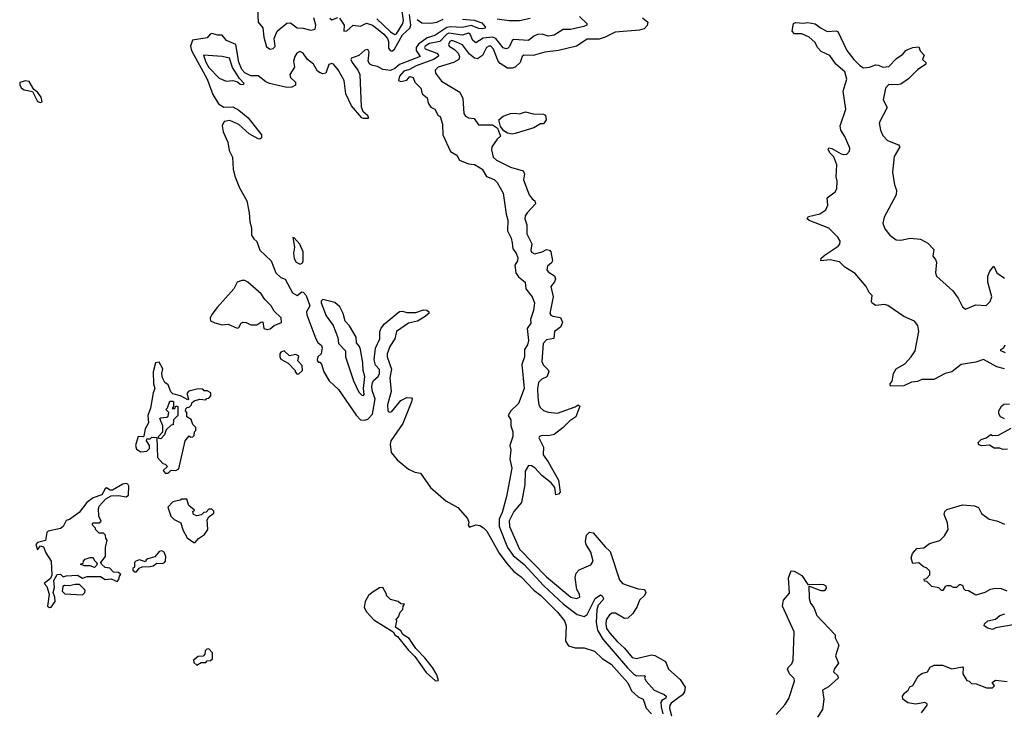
# Model space of a CAD drawing. Extents: x 2494106 to 2685573, y 758056 to 915185.
# Tile 49 of 256: x 2522246 to 2528804, y 859781 to 864381. Entities that reach past the tile are written whole.
import ezdxf

# ---------------------------------------------------------------- set-up
doc = ezdxf.new("R2010")
doc.units = 0

msp = doc.modelspace()

# ---------------------------------------------------------------- linework, layer by layer
at = {"layer": '0CON05XD'}
for points in [[(2523830.7, 864450.7), (2523833.3, 864365), (2523866, 864326), (2523871, 864265), (2523890.5, 864200.5), (2523914.8, 864184.8), (2523935, 864189.7), (2523946.9, 864203.1), (2523939.8, 864255), (2523961.2, 864305), (2524025, 864357.6), (2524049.6, 864359.6), (2524095, 864327), (2524135, 864324.3), (2524185, 864310), (2524213.1, 864316.9), (2524219.2, 864345), (2524205, 864393.3)], [(2525195, 864384.6), (2525273.4, 864376.6), (2525325, 864359.2), (2525347, 864333), (2525346.1, 864323.9), (2525329.5, 864320.5), (2525305, 864322.9), (2525252.6, 864342.6), (2525195, 864329.6), (2525115, 864333.9), (2525090.2, 864329.8), (2525010.6, 864275), (2524960.3, 864259.7), (2524902.8, 864217.2), (2524885.7, 864195), (2524886, 864176), (2524912.5, 864135), (2524776.6, 864083.4), (2524744.6, 864055), (2524715, 864043), (2524665, 864048.5), (2524629.1, 864069.1), (2524595, 864075.7), (2524578.8, 864085), (2524567.5, 864105), (2524573.5, 864165), (2524565, 864182.7), (2524545, 864177.8), (2524505, 864142.3), (2524455.3, 864124.7), (2524451.5, 864115), (2524459.7, 864095), (2524498.2, 864045), (2524511.8, 864015), (2524519.6, 863799.6), (2524531.7, 863771.7), (2524563.3, 863745), (2524570, 863725), (2524565, 863722.5), (2524535, 863722.5), (2524525, 863728), (2524455, 863806.7), (2524417.3, 863887.3), (2524406.6, 863976.6), (2524367.4, 864047.4), (2524336.2, 864085), (2524325, 864089.5), (2524305, 864082.7), (2524285, 864023.8), (2524265, 864021.2), (2524246.7, 864026.7)], [(2524311.3, 864391.3), (2524325, 864380), (2524365, 864394.4)], [(2524375, 864390.6), (2524408.1, 864345), (2524405, 864304.3), (2524425, 864305.8), (2524466.7, 864343.3), (2524515, 864338.6), (2524555, 864357.2), (2524595, 864343.4), (2524634, 864316), (2524671.6, 864285), (2524695.2, 864255), (2524701.8, 864235), (2524701.6, 864191.6), (2524712.7, 864175), (2524725, 864171.2), (2524743.3, 864185), (2524795, 864280.6), (2524844.8, 864325.2), (2524850, 864345), (2524842.5, 864415)], [(2524625, 864387.6), (2524715, 864300.9), (2524745, 864281.8), (2524755, 864287.3), (2524798.6, 864355), (2524801.6, 864375), (2524792.5, 864437.5)], [(2525975, 864402), (2526022.5, 864355), (2526022.5, 864345), (2526002.5, 864335), (2525915, 864315.7), (2525865, 864314.5), (2525805, 864277.9), (2525765, 864270.9), (2525724.7, 864284.7), (2525695, 864282.6), (2525669.5, 864270.5), (2525635, 864242.2), (2525535, 864249.2), (2525525, 864243.3), (2525508.3, 864201.7), (2525495, 864188.9), (2525485, 864186.5), (2525465, 864194.5), (2525416.9, 864255), (2525395, 864264.2), (2525333, 864257), (2525285, 864227.5), (2525265, 864243.1), (2525245.4, 864285), (2525235, 864290.8), (2525191.9, 864278.1), (2525105, 864291.7), (2525091.3, 864285), (2525045, 864236.3), (2524975, 864223.3), (2524947.5, 864205), (2524941.5, 864195), (2524945.9, 864185.9), (2525025, 864157.3), (2525035.7, 864145), (2525032.9, 864135), (2525002.9, 864115), (2524886, 864074), (2524841.7, 864048.3), (2524805, 864038), (2524776.7, 864005), (2524770, 863975), (2524785, 863970), (2524825, 863977.5), (2524845, 864002.5), (2524867.5, 863995), (2524877.5, 863965), (2524916.7, 863925), (2524927, 863887), (2524960.7, 863860.7), (2524967.5, 863825), (2524985, 863797.5), (2525010, 863785), (2525033.3, 863743.3), (2525047.5, 863735), (2525062.5, 863685), (2525063.3, 863615), (2525115, 863502.5), (2525157.7, 863477.7), (2525174.2, 863444.2), (2525235, 863420), (2525275, 863416.2), (2525312.5, 863395), (2525326.7, 863385), (2525355, 863337.5), (2525405, 863316.2), (2525425, 863297.5), (2525466.7, 863225), (2525485.7, 863085.7), (2525497.5, 863045), (2525495.8, 862975), (2525519.2, 862925), (2525525.7, 862895), (2525530, 862855), (2525552.5, 862825), (2525562.9, 862795), (2525560.8, 862775), (2525543.3, 862745), (2525551.2, 862695), (2525568.8, 862668.8), (2525612.7, 862632.7), (2525617.5, 862587.5), (2525658.8, 862535), (2525673.8, 862495), (2525667.5, 862445), (2525648, 862385), (2525649.3, 862360.7), (2525626, 862325), (2525635.8, 862245), (2525628, 862215), (2525608.8, 862185), (2525608.8, 862135), (2525590, 862085), (2525605.5, 861924.5), (2525568.8, 861825), (2525517.5, 861775), (2525500, 861745), (2525516.1, 861716.1), (2525517, 861677), (2525530, 861635), (2525530, 861605), (2525510, 861545), (2525516.2, 861515), (2525510, 861455), (2525522.9, 861395), (2525488.1, 861205), (2525459.5, 861099.5), (2525439.2, 861055), (2525438.4, 861005), (2525495, 860865.6), (2525533.4, 860813.4), (2525605, 860751.5), (2525735, 860612.5), (2525867.9, 860487.9), (2525959.2, 860419.2), (2526005, 860406.1), (2526025, 860419.4), (2526078.9, 860525), (2526115, 860550), (2526125, 860543.3), (2526133.8, 860525), (2526130, 860515), (2526098.8, 860481.2), (2526088.8, 860451.2), (2526084.6, 860365.4), (2526094.1, 860315), (2526130.4, 860255), (2526293.8, 860063.8), (2526334.4, 860024.4), (2526355, 860010.5), (2526405, 860012.5), (2526412.5, 860005), (2526407.5, 859995), (2526418, 859975), (2526472.5, 859915), (2526537.6, 859887.6), (2526551.4, 859875), (2526548.4, 859861.6), (2526523.8, 859846.2), (2526516.8, 859835), (2526517.4, 859805), (2526528.7, 859758.7)], [(2524892.7, 864382.7), (2524925, 864360.5), (2524985, 864357.3), (2525025, 864363.6), (2525065.7, 864385)], [(2526395, 864394), (2526430, 864365), (2526425, 864341.2), (2526405, 864320.6), (2526375, 864310.5), (2526212.6, 864297.4), (2526145, 864263.5), (2526105, 864251.5), (2526025, 864251.9), (2525955, 864205.6), (2525834.3, 864175.7), (2525744.6, 864165.4), (2525665, 864143.1), (2525604.4, 864145.6), (2525592.5, 864135), (2525579.2, 864095), (2525545, 864065.6), (2525525, 864057.5), (2525495, 864058.1), (2525445, 864088.6), (2525432.5, 864105), (2525401.5, 864185), (2525385, 864205.5), (2525370, 864205), (2525355, 864195.6), (2525328.3, 864141.7), (2525295, 864120.6), (2525275, 864125.6), (2525241.3, 864151.3), (2525195, 864212.5), (2525155, 864231.1), (2525125, 864242.5), (2525110, 864235), (2525101.9, 864215), (2525106, 864205), (2525142.2, 864182.2), (2525167.3, 864157.3), (2525174.3, 864135), (2525170, 864115), (2525135.3, 864094.7), (2525034, 864065), (2525014.2, 864045), (2525015.8, 864025), (2525055, 863972.5), (2525178.1, 863898.1), (2525198, 863855), (2525204.4, 863755), (2525215, 863737.5), (2525235, 863727.8), (2525273, 863723), (2525301.3, 863681.3), (2525395, 863681.1), (2525428.3, 863658.3), (2525449.2, 863605), (2525425, 863586), (2525390.6, 863535), (2525388.9, 863515), (2525399.4, 863465), (2525420.8, 863445), (2525515, 863398.9), (2525600, 863375), (2525608.5, 863355), (2525600.6, 863315), (2525640, 863215), (2525658.7, 863188.7), (2525676.2, 863175), (2525681.2, 863155), (2525625, 863093.8), (2525613.1, 863075), (2525610, 863055), (2525622.7, 863015), (2525623.5, 862955), (2525657.3, 862887.3), (2525650, 862845), (2525655, 862832), (2525675, 862822.5), (2525725, 862833.8), (2525755, 862850), (2525775, 862846.7), (2525782.5, 862835), (2525793.8, 862775), (2525787.7, 862762.3), (2525760.7, 862739.3), (2525757.5, 862715), (2525765, 862702.5), (2525808, 862675), (2525814.2, 862655), (2525807.5, 862635), (2525784.4, 862605), (2525799.2, 862535), (2525776, 862425), (2525783.2, 862413.2), (2525796.8, 862406.8), (2525846.8, 862396.8), (2525860.8, 862365), (2525847.3, 862332.7), (2525808, 862305), (2525803.3, 862256.7), (2525755, 862249.2), (2525732.5, 862225), (2525723.1, 862105), (2525732.8, 862082.8), (2525765, 862050), (2525770.6, 862035), (2525757.3, 862002.7), (2525722.8, 861987.2), (2525702.2, 861965), (2525695.5, 861925), (2525697.7, 861867.7), (2525704.5, 861815), (2525714.4, 861795), (2525735, 861778.1), (2525765, 861766.9), (2525828.7, 861761.3), (2525945, 861802.5), (2525965, 861816.7), (2525976.4, 861806.4), (2525950, 861735), (2525909.7, 861710.3), (2525866.2, 861665), (2525805, 861618.8), (2525765, 861610), (2525725, 861611.2), (2525707.5, 861605), (2525703.8, 861596.2), (2525734, 861534), (2525732, 861482), (2525765.5, 861435.5), (2525833.8, 861315), (2525846.7, 861235), (2525835, 861220), (2525817.5, 861217.5), (2525810, 861265), (2525786.7, 861296.7), (2525724.1, 861344.1), (2525676.9, 861396.9), (2525655, 861410.6), (2525635, 861410.8), (2525613.5, 861375), (2525610.8, 861285), (2525589.2, 861165), (2525537.9, 861105), (2525506.8, 861043.2), (2525509.2, 861005), (2525574, 860854), (2525755, 860670), (2525916.2, 860535), (2525955, 860525.6), (2525975.8, 860535), (2525974.2, 860555), (2525957, 860587), (2525946.2, 860665), (2525951.2, 860695), (2525973, 860717), (2526050, 860750), (2526065.8, 860775), (2526049.4, 860835), (2526019.2, 860885), (2526014.3, 860905), (2526021.4, 860948.6), (2526041.3, 860968.7), (2526065, 860962.9), (2526145, 860870.8), (2526179.6, 860839.6), (2526239.8, 860649.8), (2526260, 860625), (2526297.9, 860612.1), (2526365, 860591.4), (2526407, 860587), (2526415.8, 860565), (2526407.5, 860545), (2526374, 860515), (2526358.3, 860471.7), (2526328.6, 860425), (2526295.4, 860394.6), (2526275, 860393.3), (2526215, 860429.2), (2526192, 860428), (2526173.3, 860416.7), (2526152.5, 860385), (2526149.3, 860355), (2526155, 860326.2), (2526175.6, 860295), (2526225, 860238.9), (2526274.6, 860194.6), (2526325, 860132.9), (2526355, 860127.1), (2526455, 860150.8), (2526477.1, 860147.1), (2526546.7, 860106.7), (2526567.5, 860055), (2526645, 859986.2), (2526677.1, 859935), (2526674.4, 859905), (2526659.4, 859885), (2526585, 859829.1), (2526576.2, 859815), (2526574.6, 859795), (2526587.8, 859745)], [(2525425, 864386.4), (2525505, 864375.3), (2525574.6, 864374.6), (2525645, 864390)], [(2528805, 862056.5), (2528755, 862067.8), (2528665, 862116.9), (2528615, 862100.8), (2528515.7, 862084.3), (2528454, 862036), (2528410, 862025), (2528335, 861984), (2528255, 861984), (2528225, 861972), (2528185, 861966.2), (2528135, 861943.3), (2528045, 861940), (2528042.5, 861955), (2528057, 861973), (2528066.2, 862025), (2528083.3, 862055), (2528140.7, 862089.3), (2528184.3, 862135), (2528210, 862175), (2528234.4, 862305), (2528227.5, 862345), (2528205, 862373.1), (2528135, 862403.8), (2528028.3, 862478.3), (2528005, 862483.3), (2527947, 862477), (2527923.6, 862493.6), (2527920, 862505), (2527923.3, 862545), (2527904.2, 862564.2), (2527882.9, 862605), (2527809.4, 862689.4), (2527742.1, 862732.1), (2527705, 862768), (2527645, 862780.8), (2527582.5, 862775), (2527585, 862792.5), (2527610, 862815), (2527698.3, 862871.7), (2527708.1, 862885), (2527711.1, 862905), (2527695, 862932.9), (2527635, 862993.1), (2527504.2, 863044.2), (2527490, 863055), (2527499.3, 863070.7), (2527575, 863088.6), (2527614.2, 863115), (2527629.4, 863145), (2527623.8, 863195), (2527676.2, 863235), (2527688.8, 863255), (2527691.2, 863305), (2527683.8, 863335), (2527687.5, 863415), (2527667.9, 863467.9), (2527642.5, 863495), (2527631.2, 863518.8), (2527635, 863526.7), (2527655, 863523.8), (2527717.9, 863487.9), (2527735, 863482.9), (2527755, 863486), (2527772.5, 863505), (2527774.4, 863525), (2527742.3, 863602.3), (2527715.7, 863645), (2527710, 863675), (2527748.9, 863785), (2527730.8, 863905), (2527755.8, 863985), (2527742.6, 864032.6), (2527682.5, 864085), (2527641.7, 864141.7), (2527585, 864168.8), (2527562.7, 864192.7), (2527541.7, 864231.7), (2527504, 864264), (2527455, 864286.2), (2527407, 864287), (2527390, 864305), (2527400, 864355), (2527415, 864362.5), (2527465, 864357.5), (2527495, 864362.5), (2527545, 864353.3), (2527585, 864323.3), (2527625, 864303.3), (2527685, 864307.5), (2527695, 864302.5), (2527755, 864176.7), (2527801.2, 864115), (2527841.2, 864075), (2527865, 864060), (2527905, 864064.2), (2527945, 864081.2), (2527965, 864078.8), (2527995, 864064), (2528035, 864068.8), (2528085, 864123.3), (2528128.8, 864151.2), (2528147.5, 864175), (2528161.7, 864181.7), (2528193.6, 864196.4), (2528235, 864200), (2528243, 864173), (2528270, 864145), (2528260, 864115), (2528280, 864095), (2528280, 864085), (2528225, 864046.7), (2528165, 863986.7), (2528115, 863951.2), (2528095, 863946.2), (2528035, 863950), (2528012.5, 863925), (2527997.7, 863847.7), (2528022.5, 863795), (2527971.2, 863695), (2527978.8, 863645), (2527995, 863610), (2528025, 863576.7), (2528098.3, 863548.3), (2528107.5, 863535), (2528070.9, 863469.1), (2528060, 863365), (2528071.7, 863281.7), (2528086.1, 863246.1), (2528084, 863215), (2528003.1, 863065), (2527993.8, 863025), (2528008.8, 862988.8), (2528041.2, 862945), (2528084.1, 862914.1), (2528115, 862912), (2528176.1, 862926.1), (2528245, 862918.8), (2528295, 862892.5), (2528335, 862850), (2528326.7, 862805), (2528345, 862783.3), (2528351.4, 862765), (2528346.2, 862695), (2528351.7, 862671.7), (2528460, 862575), (2528496.1, 862526.1), (2528525, 862467.5), (2528546.1, 862453.9), (2528615, 862482.5), (2528682.5, 862477.5), (2528710, 862505), (2528720, 862535), (2528693.6, 862633.6), (2528693, 862673), (2528707.5, 862705), (2528735, 862740), (2528754.1, 862694.1), (2528805, 862659.2)], [(2524246.7, 864026.7), (2524228.7, 864038.7), (2524203.7, 864083.7), (2524162.4, 864115), (2524135, 864157.6), (2524112.1, 864167.9), (2524092.7, 864157.3), (2524078.1, 864135), (2524070.2, 864105), (2524075.9, 864065), (2524044.2, 864015), (2524050.7, 863995), (2524083.5, 863965), (2524083.1, 863945), (2524058.6, 863931.4), (2524025, 863928.9), (2523910, 863955), (2523885, 863967.5), (2523835, 864007.4), (2523785, 864006.7), (2523745, 864026.3), (2523725, 864049.3), (2523705, 864097.8), (2523686, 864216), (2523623.1, 864243.1), (2523595, 864277.1), (2523565, 864278.2), (2523525, 864289.5), (2523514.6, 864285.4), (2523495, 864260.8), (2523397.5, 864245), (2523384, 864205), (2523389.6, 864175), (2523494, 863984), (2523533.3, 863883.3), (2523569.5, 863819.5), (2523605, 863798.9), (2523665, 863801.2), (2523705, 863778.2), (2523766.8, 863726.8), (2523855.8, 863615), (2523856.1, 863593.9), (2523845, 863586.2), (2523835, 863587.5), (2523775, 863620.4), (2523705, 863683.2), (2523645, 863709.5), (2523608, 863702), (2523594, 863675), (2523600.7, 863635), (2523632.8, 863565), (2523640.1, 863510.1), (2523662.5, 863465), (2523667.8, 863385), (2523678.3, 863338.3), (2523710.1, 863260.1), (2523758.7, 863175), (2523774.8, 863095), (2523778.8, 863035), (2523790.4, 862995), (2523790.5, 862945), (2523805, 862920.8), (2523825, 862903.3), (2523844.3, 862845), (2523921.1, 862775), (2523952.7, 862695), (2523985, 862663.1), (2524013.6, 862653.6), (2524062, 862562), (2524095, 862543.3), (2524125, 862567.5), (2524133.3, 862566.7), (2524154.4, 862545), (2524177.8, 862475), (2524156.9, 862435), (2524158.5, 862415), (2524218.1, 862255), (2524231.5, 862231.5), (2524255, 862210), (2524260, 862195), (2524253.3, 862155), (2524232.5, 862135), (2524227.5, 862115), (2524235, 862100), (2524245, 862100), (2524257, 862087), (2524272.5, 862035), (2524307.5, 861975), (2524368.8, 861918.8), (2524486.4, 861746.4), (2524515.9, 861715.9), (2524545, 861714), (2524565, 861720), (2524596.6, 861753.4), (2524613.8, 861855), (2524596.4, 861905), (2524590.5, 861935), (2524595.8, 861964.2), (2524605, 861980.5), (2524634.4, 862005), (2524642.2, 862025), (2524642, 862052), (2524615, 862080), (2524607.5, 862115), (2524615, 862192.5), (2524645.5, 862255), (2524645.7, 862305), (2524653.4, 862326.6), (2524676.7, 862355), (2524775, 862436.7), (2524795, 862440), (2524825, 862430), (2524885, 862430), (2524935, 862447.5), (2524957, 862447), (2524970, 862435), (2524970, 862425), (2524940.5, 862399.5), (2524895, 862372), (2524835, 862358.8), (2524756.7, 862303.3), (2524744.4, 862255), (2524711.9, 862205), (2524692.5, 862155), (2524693.1, 862135), (2524723.4, 862053.4), (2524712, 861995), (2524720, 861905), (2524695.4, 861815), (2524698.6, 861775), (2524707, 861767), (2524725, 861770.6), (2524785, 861844), (2524825, 861864), (2524855, 861862.5), (2524860, 861855), (2524856.2, 861835), (2524797.9, 861692.1), (2524718.6, 861575), (2524712.9, 861552.9), (2524719.3, 861499.3), (2524760.5, 861450.5), (2524836.4, 861386.4), (2524877.7, 861367.7), (2524915, 861360), (2524981.2, 861265), (2525085, 861175.8), (2525165, 861131.2), (2525228.7, 861058.7), (2525236.7, 861035), (2525234, 861014), (2525241.7, 861001.7), (2525285, 861017.5), (2525311.7, 861011.7), (2525335, 860997.5), (2525356.2, 860975), (2525438.7, 860828.7), (2525489.8, 860759.8), (2525537.5, 860705), (2525585, 860670), (2525671.3, 860581.3), (2525716.4, 860546.4), (2525828.6, 860435), (2525875, 860376.7), (2525886.1, 860343.9), (2525881.7, 860241.7), (2525900.7, 860210.7), (2525945, 860196.7), (2526005, 860196.7), (2526075, 860176.2), (2526125, 860126), (2526185, 860089.2), (2526295.7, 859965), (2526321.7, 859911.7), (2526365, 859871.2), (2526398, 859855), (2526418.8, 859795), (2526455, 859758)], [(2523735, 863950), (2523740, 863955), (2523709.3, 863989.3), (2523662.5, 864062.5), (2523644.1, 864124.1), (2523594.5, 864135.5), (2523470, 864145), (2523485, 864097.5), (2523505, 864063.3), (2523575, 863992.5), (2523620.7, 863970.7), (2523666.4, 863976.4), (2523697, 863967), (2523715, 863952.5), (2523735, 863950)], [(2522385, 863830), (2522395, 863834), (2522390, 863865), (2522365, 863897.5), (2522340, 863915), (2522308.8, 863968.8), (2522285, 863973.3), (2522247, 863963), (2522246, 863945), (2522258.6, 863925), (2522275, 863913.8), (2522331.7, 863901.7), (2522365, 863835.7), (2522385, 863830)], [(2525525, 863619.2), (2525495, 863625.6), (2525470.9, 863640.9), (2525449.1, 863669.1), (2525436.7, 863713.3), (2525465, 863738.8), (2525515, 863756), (2525545, 863758.8), (2525575, 863753.3), (2525615, 863766.2), (2525665, 863753.3), (2525735, 863752.5), (2525747.5, 863745), (2525752.5, 863715), (2525735, 863687.5), (2525713.6, 863686.4), (2525669.5, 863660.5), (2525545, 863622.5), (2525525, 863619.2)], [(2524115, 862753.3), (2524128.8, 862761.2), (2524133.3, 862775), (2524133.8, 862835), (2524111.2, 862885), (2524075, 862927.5), (2524065, 862930), (2524076.4, 862866.4), (2524069.3, 862825), (2524075, 862791.2), (2524087.5, 862765), (2524115, 862753.3)], [(2523895, 862317.5), (2523915, 862322.5), (2523940, 862345), (2523990, 862365), (2523986.7, 862395), (2523940.7, 862440.7), (2523920, 862475), (2523878.3, 862518.3), (2523853.3, 862555), (2523765, 862633.3), (2523745, 862643.8), (2523725, 862644), (2523695, 862631.9), (2523671.2, 862588.8), (2523562.2, 862465), (2523525, 862418), (2523514.1, 862394.1), (2523517.5, 862375), (2523545, 862362.5), (2523595, 862347.5), (2523635, 862352.5), (2523695, 862327.5), (2523705, 862330), (2523720.7, 862359.3), (2523735, 862366.7), (2523755, 862363.3), (2523785, 862347.5), (2523825, 862347.5), (2523853, 862367), (2523865, 862367.5), (2523872.5, 862325), (2523895, 862317.5)], [(2524535, 861877.5), (2524540, 861885), (2524535.6, 861925), (2524544.6, 862005), (2524533.3, 862045), (2524532.2, 862095), (2524516.7, 862185), (2524509.4, 862205), (2524488.2, 862228.2), (2524486.7, 862266.7), (2524442.2, 862342.2), (2524413.6, 862373.6), (2524401.4, 862425), (2524379.3, 862469.3), (2524345, 862497.5), (2524265, 862516.7), (2524254.1, 862505.9), (2524254, 862495), (2524287.5, 862407.5), (2524334.4, 862345), (2524364.5, 862265), (2524370, 862225), (2524416.2, 862175), (2524415.4, 862135), (2524468.5, 861975), (2524505, 861901.2), (2524525, 861880), (2524535, 861877.5)], [(2528812.5, 862162.5), (2528780, 862175), (2528780, 862185), (2528800, 862195), (2528810, 862215)], [(2524095, 862020), (2524105, 862022.5), (2524130, 862045), (2524127, 862077), (2524098.3, 862108.3), (2524105, 862140), (2524085, 862150), (2524043, 862143), (2524006.4, 862176.4), (2523985, 862167.5), (2523977.5, 862155), (2523977.5, 862135), (2523985, 862120), (2524033, 862093), (2524080, 862045), (2524080, 862035), (2524095, 862020)], [(2523235, 861360), (2523255, 861380), (2523285, 861377.5), (2523305, 861390), (2523347.5, 861575), (2523375, 861610), (2523385, 861600), (2523398.3, 861601.7), (2523408.3, 861611.7), (2523410, 861635), (2523420, 861645), (2523420, 861665), (2523400, 861685), (2523388.3, 861718.3), (2523360, 861735), (2523360, 861765), (2523350, 861775), (2523351.7, 861788.3), (2523361.7, 861798.3), (2523375, 861800), (2523390, 861815), (2523391.7, 861828.3), (2523408.3, 861841.7), (2523445, 861852.5), (2523485, 861850), (2523491.7, 861858.3), (2523505, 861860), (2523520, 861875), (2523520, 861895), (2523495, 861910), (2523475, 861910), (2523465, 861920), (2523435, 861922.5), (2523373.6, 861906.4), (2523358.3, 861891.7), (2523370, 861855), (2523365, 861850), (2523316.4, 861876.4), (2523265, 861890), (2523253, 861903), (2523235, 861950), (2523213.6, 861963.6), (2523197.5, 861995), (2523192.5, 862025), (2523200, 862055), (2523175, 862100), (2523150, 862095), (2523134.4, 862035.6), (2523138, 861955), (2523146.7, 861925), (2523134, 861895), (2523117.5, 861792.5), (2523100, 861745), (2523104.5, 861695), (2523082.5, 861655), (2523073, 861607), (2523067.5, 861602.5), (2523035, 861604.3), (2523016.9, 861545), (2523025, 861520), (2523053, 861503), (2523091.7, 861508.3), (2523110, 861525), (2523110, 861545), (2523090, 861575), (2523091.7, 861588.3), (2523115, 861590), (2523125, 861600), (2523158.3, 861598.3), (2523163.3, 861465), (2523200, 861425), (2523215, 861420), (2523230, 861405), (2523201.7, 861378.3), (2523215, 861360), (2523235, 861360)], [(2523185, 861590), (2523171.7, 861591.7), (2523170, 861605), (2523200, 861635), (2523200, 861675), (2523180, 861725), (2523185, 861730), (2523227, 861733), (2523235, 861740), (2523240, 861765), (2523220, 861785), (2523230, 861795), (2523245, 861840), (2523265, 861840), (2523270, 861835), (2523270, 861805), (2523261.7, 861791.7), (2523278.3, 861791.7), (2523285, 861810), (2523300, 861805), (2523300, 861745), (2523270, 861715), (2523268.3, 861681.7), (2523255, 861680), (2523221.7, 861648.3), (2523210, 861615), (2523185, 861590)], [(2528805, 861722.5), (2528777.5, 861735), (2528767.5, 861755), (2528767.5, 861775), (2528785, 861807.5), (2528800.5, 861819.5), (2528838.3, 861821.7)], [(2528825, 861520), (2528795, 861517.5), (2528773, 861527), (2528737, 861527), (2528705, 861546.2), (2528653.6, 861543.6), (2528635, 861550), (2528630, 861565), (2528650, 861585), (2528683.3, 861596.7), (2528715, 861617.5), (2528725, 861612.5), (2528765, 861613.3), (2528849.3, 861660.7)], [(2522445, 860466), (2522455, 860468.8), (2522482.5, 860505), (2522480.8, 860535), (2522468.6, 860565), (2522478.8, 860598.8), (2522473.6, 860646.4), (2522495, 860686.7), (2522517, 860687), (2522535, 860670), (2522555, 860677.5), (2522631.7, 860681.7), (2522665, 860662.5), (2522695, 860672.5), (2522785, 860672.5), (2522815, 860652.5), (2522855, 860657.5), (2522895, 860640), (2522907, 860653), (2522910, 860675), (2522920, 860685), (2522905, 860700), (2522871.7, 860701.7), (2522847, 860727), (2522815, 860733.3), (2522790, 860755), (2522787.5, 860765), (2522817.5, 860805), (2522817.5, 860865), (2522827.5, 860915), (2522820, 860925), (2522818.3, 860948.3), (2522805, 860960), (2522775, 860960), (2522750, 860985), (2522750, 860995), (2522730, 861015), (2522730, 861025), (2522735, 861030), (2522775, 861030), (2522788.3, 861041.7), (2522772.5, 861075), (2522770, 861125), (2522775, 861140), (2522820.7, 861189.3), (2522855, 861210), (2522905, 861212.5), (2522955, 861202.5), (2522970, 861215), (2522972.5, 861275), (2522966.4, 861286.4), (2522955, 861292.5), (2522932.3, 861287.7), (2522865, 861247.5), (2522848.3, 861248.3), (2522825, 861263.8), (2522815, 861257.1), (2522792.5, 861217.5), (2522735, 861195.4), (2522693.1, 861165), (2522641.5, 861098.5), (2522577.4, 861052.6), (2522555, 861044.4), (2522534.7, 861005.3), (2522518.6, 860991.4), (2522435, 860974.5), (2522425.9, 860965), (2522417.6, 860912.4), (2522365, 860898.9), (2522353.6, 860885), (2522365, 860850), (2522383.9, 860876.1), (2522405, 860870), (2522419.3, 860829.3), (2522456, 860775), (2522459.2, 860680.8), (2522451.2, 860658.8), (2522410, 860625), (2522426.3, 860606.3), (2522441.5, 860555), (2522431.9, 860475), (2522445, 860466)], [(2523415, 860900), (2523437.5, 860925), (2523476.7, 860953.3), (2523500, 860985), (2523495, 861050), (2523505, 861070), (2523540, 861095), (2523538.3, 861108.3), (2523525, 861120), (2523505, 861120), (2523488.3, 861101.7), (2523471.7, 861098.3), (2523457, 861083), (2523425, 861077.5), (2523402.5, 861085), (2523400, 861105), (2523410, 861115), (2523372.5, 861145), (2523358.3, 861188.3), (2523325, 861187.5), (2523315, 861180), (2523265, 861170), (2523232.5, 861135), (2523252.5, 861075), (2523275, 861052.5), (2523319.3, 861029.3), (2523332.3, 860982.3), (2523360.7, 860930.7), (2523405, 860900), (2523415, 860900)], [(2528822.5, 860575), (2528785, 860590), (2528747, 860593), (2528710, 860585), (2528675, 860566.7), (2528615, 860547.5), (2528565, 860577.5), (2528545, 860580), (2528535, 860590), (2528529.3, 860609.3), (2528515, 860617.5), (2528503, 860617), (2528485, 860600), (2528465, 860600), (2528445, 860610), (2528420.7, 860609.3), (2528410, 860605), (2528395, 860580), (2528385, 860580), (2528367, 860597), (2528320, 860605), (2528288.3, 860638.3), (2528271.7, 860641.7), (2528270, 860655), (2528285, 860660), (2528307, 860683), (2528307, 860707), (2528285, 860730), (2528265, 860737.5), (2528235, 860762.5), (2528195, 860760), (2528182.5, 860795), (2528192.5, 860825), (2528221.7, 860858.3), (2528267, 860863), (2528305, 860892.5), (2528375, 860912.5), (2528406.2, 860943.8), (2528430, 860985), (2528425, 861030), (2528403.3, 861085), (2528407.5, 861105), (2528422, 861118), (2528525, 861150), (2528605, 861143.8), (2528631.7, 861131.7), (2528652.3, 861092.3), (2528702.5, 861055), (2528753.9, 861043.9), (2528805, 861020)], [(2523025, 860702.5), (2523041.7, 860728.3), (2523062.5, 860737.5), (2523115, 860738), (2523135.9, 860744.1), (2523158.3, 860761.7), (2523195, 860758.8), (2523210, 860765), (2523217.5, 860775), (2523220, 860805), (2523207.5, 860835), (2523193, 860843), (2523175, 860840), (2523145, 860802.5), (2523099.3, 860790.7), (2523087.5, 860782.5), (2523085, 860770), (2523045, 860782.5), (2523020, 860775), (2523010, 860765), (2523010, 860735), (2523000, 860725), (2523000, 860715), (2523013, 860703), (2523025, 860702.5)], [(2522745, 860733.3), (2522715, 860742.5), (2522675, 860742.5), (2522650, 860755), (2522668.3, 860761.7), (2522670, 860775), (2522681.7, 860788.3), (2522715, 860800), (2522735, 860800), (2522741.7, 860781.7), (2522761.7, 860761.7), (2522757.5, 860745), (2522745, 860733.3)], [(2527285, 859754.2), (2527343, 859817), (2527369.7, 859860.3), (2527405.6, 859975.6), (2527403.1, 859993.1), (2527372.9, 860025), (2527360.6, 860055), (2527363.6, 860066.4), (2527388.7, 860091.3), (2527397.5, 860115), (2527403.6, 860303.6), (2527326.2, 860475), (2527333.8, 860515), (2527372.5, 860562.5), (2527367, 860663), (2527385, 860710), (2527405, 860707.5), (2527455, 860678.8), (2527495, 860620), (2527575, 860622.5), (2527599.3, 860619.3), (2527615, 860610), (2527616.4, 860593.6), (2527605, 860577.5), (2527585, 860577.5), (2527501.7, 860608.3), (2527504, 860525), (2527513.8, 860495), (2527535.9, 860465.9), (2527555, 860412.5), (2527677.5, 860285), (2527677.5, 860265), (2527702.5, 860215), (2527680, 860145), (2527698.8, 860095), (2527671.2, 860055), (2527667, 860037), (2527695, 860010), (2527697.5, 859995), (2527633, 859937), (2527592.5, 859915), (2527600.8, 859855), (2527592.7, 859787.3), (2527558.8, 859735)], [(2522665, 860550), (2522680, 860565), (2522681.7, 860581.7), (2522645, 860620), (2522615, 860620), (2522575, 860610), (2522545, 860612.5), (2522533, 860607), (2522528.8, 860575), (2522546.1, 860556.1), (2522665, 860550)], [(2525015, 859976.7), (2525035, 859980), (2525025, 860017.5), (2524995, 860066.7), (2524945, 860130), (2524884, 860194), (2524839.3, 860259.3), (2524797, 860287), (2524785, 860310), (2524750, 860335), (2524757.5, 860375), (2524753, 860387), (2524770, 860405), (2524780, 860435), (2524798.3, 860451.7), (2524800, 860475), (2524808.3, 860488.3), (2524785, 860490), (2524767, 860507), (2524715, 860520), (2524690, 860545), (2524690, 860555), (2524665, 860600), (2524643, 860597), (2524592.5, 860565), (2524570, 860545), (2524546.2, 860505), (2524540, 860465), (2524555, 860437.5), (2524604.2, 860384.2), (2524733, 860303), (2524743.6, 860283.6), (2524763, 860273), (2524833.3, 860185), (2524878.8, 860138.8), (2524952.4, 860032.4), (2525015, 859976.7)], [(2528876.4, 860353.6), (2528748.3, 860331.7), (2528725, 860320), (2528695, 860327.5), (2528670, 860345), (2528671.7, 860358.3), (2528693, 860377), (2528745, 860387.5), (2528775, 860413.3), (2528806.4, 860423.6)], [(2523425, 860082.5), (2523455, 860100), (2523485, 860100), (2523495, 860110), (2523517, 860113), (2523530, 860125), (2523530, 860165), (2523505, 860190), (2523491.7, 860188.3), (2523481.7, 860178.3), (2523480, 860155), (2523468.3, 860141.7), (2523435, 860140), (2523402.5, 860115), (2523405, 860100), (2523425, 860082.5)], [(2528160.7, 859830.7), (2528127.5, 859855), (2528126.7, 859875), (2528140, 859895), (2528162.5, 859915), (2528175, 859937.5), (2528195, 859947.5), (2528230.5, 860009.5), (2528254.1, 860025.9), (2528293, 860037), (2528310.7, 860069.3), (2528337, 860083), (2528391.7, 860081.7), (2528455, 860057.5), (2528525, 860070), (2528530, 860065), (2528527.5, 860025), (2528555, 859980), (2528570, 859975), (2528585, 859960), (2528617, 859957), (2528685, 859930), (2528725, 859930), (2528737.5, 859945), (2528723, 859967), (2528745, 859982.5), (2528822.5, 859972.5)], [(2528252.5, 859765), (2528290, 859815), (2528290, 859825), (2528275, 859832.5), (2528215, 859823.3), (2528160.7, 859830.7)]]:
    msp.add_lwpolyline(points, dxfattribs=at)

doc.saveas('drawing.dxf')
